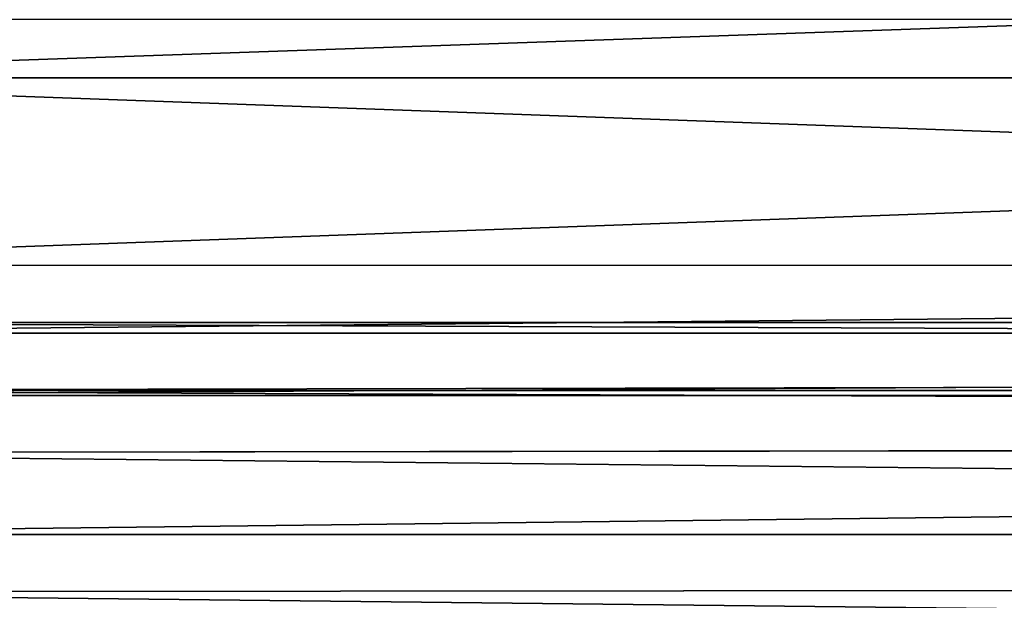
# Model space of a CAD drawing. Header units: metres. Extents: x -901 to 901, y -486 to 401.
# Tile 184 of 256: x 27 to 78, y -325 to -294. Entities that reach past the tile are written whole.
import ezdxf

# ---------------------------------------------------------------- set-up
doc = ezdxf.new("R2010")
doc.units = ezdxf.units.M

msp = doc.modelspace()

# ---------------------------------------------------------------- linework, layer by layer
at = {"layer": 'top0'}
for points in [[(350.282684, -294.523712, -341.562531), (436.160767, -282.526215, -439.318207), (0.734328, -294.452484, -341.553772)], [(0.734328, -297.506622, -341.928955), (0.734328, -284.889893, -444.684113), (350.97168, -285.312531, -441.241943)], [(350.97168, -285.312531, -441.241943), (350.282684, -297.506622, -341.928955), (0.734328, -297.506622, -341.928955)], [(0.734328, -307.200958, -238.782623), (350.282684, -294.523712, -341.562531), (0.734328, -294.452484, -341.553772)], [(350.282684, -307.274475, -238.791977), (350.282684, -294.523712, -341.562531), (0.734328, -307.200958, -238.782623)], [(350.282684, -297.506622, -341.928955), (350.282684, -310.181213, -239.17215), (0.734328, -297.506622, -341.928955)], [(0.734328, -297.506622, -341.928955), (350.282684, -310.181213, -239.17215), (0.734328, -310.181213, -239.17215)], [(0.734328, -310.733368, -211.562912), (350.282684, -307.274475, -238.791977), (0.734328, -307.200958, -238.782623)], [(584.056824, -310.73349, -211.562149), (350.282684, -307.274475, -238.791977), (0.734328, -310.733368, -211.562912)], [(350.282684, -310.181213, -239.17215), (578.037354, -312.493286, -221.217224), (0.734328, -310.181213, -239.17215)], [(0.734328, -310.181213, -239.17215), (578.037354, -312.493286, -221.217224), (0.734328, -313.707611, -211.955231)], [(0.734328, -313.966003, -187.435089), (584.056824, -310.73349, -211.562149), (0.734328, -310.733368, -211.562912)], [(599.733826, -313.965912, -187.435684), (584.056824, -310.73349, -211.562149), (0.734328, -313.966003, -187.435089)], [(578.037354, -312.493286, -221.217224), (584.056824, -313.707733, -211.954468), (0.734328, -313.707611, -211.955231)], [(0.734328, -313.707611, -211.955231), (584.056824, -313.707733, -211.954468), (595.563232, -316.069458, -194.253784)], [(0.734328, -313.707611, -211.955231), (595.563232, -316.069458, -194.253784), (0.734328, -316.937622, -187.84668)], [(633.091248, -321.170898, -136.144333), (599.733826, -313.965912, -187.435684), (0.734328, -321.171021, -136.143509)], [(0.734328, -321.171021, -136.143509), (599.733826, -313.965912, -187.435684), (0.734328, -313.966003, -187.435089)], [(595.563232, -316.069458, -194.253784), (630.614258, -323.59021, -140.376694), (0.734328, -316.937622, -187.84668)], [(0.734328, -316.937622, -187.84668), (630.614258, -323.59021, -140.376694), (0.734328, -324.139069, -136.580261)], [(666.453735, -328.820679, -84.915321), (633.091248, -321.170898, -136.144333), (0.734328, -328.82077, -84.914734)], [(0.734328, -328.82077, -84.914734), (633.091248, -321.170898, -136.144333), (0.734328, -321.171021, -136.143509)], [(630.614258, -323.59021, -140.376694), (665.669434, -331.601166, -86.573021), (0.734328, -324.139069, -136.580261)], [(0.734328, -324.139069, -136.580261), (665.669434, -331.601166, -86.573021), (0.734328, -331.784698, -85.378685)]]:
    msp.add_3dface(points, dxfattribs=at)

doc.saveas('drawing.dxf')
